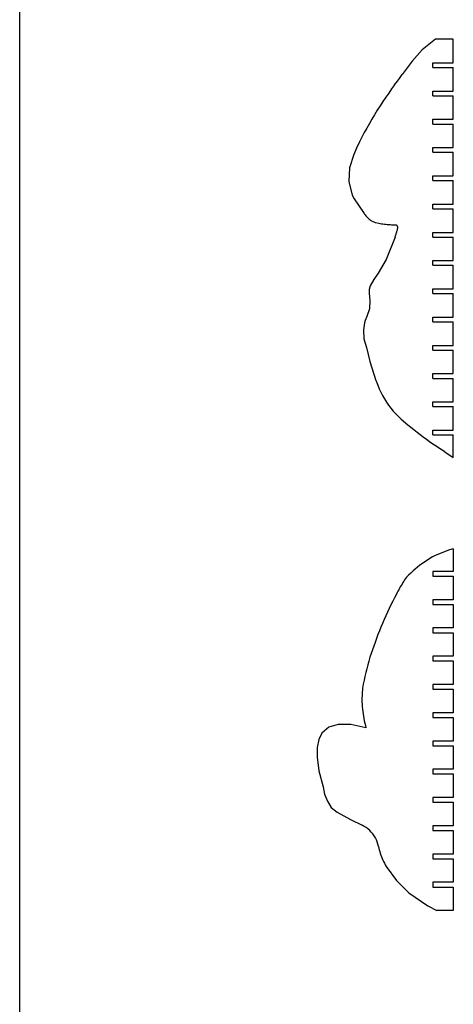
# Model space of a CAD drawing. Extents: x -170 to 170, y -270 to 270.
# Tile 6 of 31: x -170 to -136, y -156 to -78. Entities that reach past the tile are written whole.
import ezdxf

# ---------------------------------------------------------------- set-up
doc = ezdxf.new("R2010")
doc.units = 0
doc.header["$MEASUREMENT"] = 0
doc.layers.get('0').update_dxf_attribs({"linetype": 'CONTINUOUS'})

msp = doc.modelspace()

# ---------------------------------------------------------------- linework, layer by layer
for p, q in [((-170.489, -270.105), (-170.489, 270.105)), ((-137.417, -79.564), (-138.499, -80.413)), ((-136.012, -79.564), (-137.417, -79.564)), ((-136.012, -81.439), (-136.012, -79.564)), ((-138.499, -80.413), (-139.271, -81.322)), ((-139.271, -81.322), (-139.991, -82.274)), ((-137.633, -81.814), (-137.633, -81.439)), ((-137.633, -81.439), (-136.012, -81.439)), ((-139.991, -82.274), (-140.069, -82.376)), ((-137.633, -81.814), (-136.012, -81.814)), ((-136.012, -83.689), (-136.012, -81.814)), ((-140.684, -83.2), (-140.454, -82.891)), ((-140.454, -82.891), (-140.3, -82.685)), ((-140.3, -82.685), (-140.069, -82.376)), ((-141.15, -83.847), (-141.382, -84.186)), ((-140.914, -83.51), (-141.15, -83.847)), ((-140.684, -83.2), (-140.914, -83.51)), ((-137.633, -83.689), (-136.012, -83.689)), ((-137.633, -84.064), (-137.633, -83.689)), ((-141.609, -84.528), (-141.833, -84.873)), ((-141.382, -84.186), (-141.609, -84.528)), ((-137.633, -84.064), (-136.012, -84.064)), ((-136.012, -85.939), (-136.012, -84.064)), ((-142.053, -85.221), (-142.269, -85.57)), ((-141.833, -84.873), (-142.053, -85.221)), ((-142.48, -85.923), (-142.687, -86.278)), ((-142.269, -85.57), (-142.48, -85.923)), ((-137.633, -86.314), (-137.633, -85.939)), ((-137.633, -85.939), (-136.012, -85.939)), ((-143.089, -86.995), (-143.284, -87.357)), ((-142.89, -86.635), (-143.089, -86.995)), ((-142.687, -86.278), (-142.89, -86.635)), ((-137.633, -86.314), (-136.012, -86.314)), ((-136.012, -88.189), (-136.012, -86.314)), ((-143.474, -87.721), (-143.701, -88.229)), ((-143.284, -87.357), (-143.474, -87.721)), ((-143.701, -88.229), (-143.921, -88.739)), ((-137.633, -88.564), (-137.633, -88.189)), ((-137.633, -88.189), (-136.012, -88.189)), ((-137.633, -88.564), (-136.012, -88.564)), ((-136.012, -90.439), (-136.012, -88.564)), ((-143.921, -88.739), (-144.256, -89.797)), ((-144.256, -89.797), (-144.326, -90.903)), ((-144.326, -90.903), (-144.052, -91.977)), ((-137.633, -90.814), (-137.633, -90.439)), ((-137.633, -90.439), (-136.012, -90.439)), ((-137.633, -90.814), (-136.012, -90.814)), ((-136.012, -92.689), (-136.012, -90.814)), ((-144.052, -91.977), (-143.906, -92.263)), ((-143.906, -92.263), (-143.152, -93.365)), ((-137.633, -93.064), (-137.633, -92.689)), ((-137.633, -92.689), (-136.012, -92.689)), ((-137.633, -93.064), (-136.012, -93.064)), ((-136.012, -94.939), (-136.012, -93.064)), ((-143.152, -93.365), (-143.108, -93.43)), ((-143.108, -93.43), (-143.062, -93.493)), ((-143.062, -93.493), (-143.014, -93.554)), ((-143.014, -93.554), (-142.965, -93.614)), ((-142.965, -93.614), (-142.913, -93.673)), ((-142.913, -93.673), (-142.86, -93.73)), ((-142.86, -93.73), (-142.805, -93.785)), ((-142.805, -93.785), (-142.748, -93.839)), ((-142.748, -93.839), (-142.69, -93.89)), ((-142.69, -93.89), (-142.63, -93.94)), ((-142.63, -93.94), (-142.569, -93.988)), ((-142.569, -93.988), (-142.506, -94.034)), ((-142.506, -94.034), (-142.232, -94.156)), ((-142.232, -94.156), (-141.94, -94.219)), ((-141.94, -94.219), (-141.828, -94.236)), ((-141.828, -94.236), (-141.716, -94.251)), ((-141.716, -94.251), (-141.603, -94.266)), ((-141.603, -94.266), (-141.491, -94.28)), ((-141.491, -94.28), (-141.379, -94.292)), ((-141.379, -94.292), (-141.266, -94.304)), ((-141.266, -94.304), (-141.153, -94.314)), ((-141.153, -94.314), (-141.041, -94.324)), ((-141.041, -94.324), (-140.928, -94.332)), ((-140.928, -94.332), (-140.815, -94.339)), ((-140.815, -94.339), (-140.702, -94.345)), ((-140.702, -94.345), (-140.589, -94.351)), ((-140.561, -94.358), (-140.589, -94.351)), ((-140.535, -94.368), (-140.561, -94.358)), ((-140.51, -94.383), (-140.535, -94.368)), ((-140.487, -94.4), (-140.51, -94.383)), ((-140.508, -94.91), (-140.491, -94.85)), ((-140.491, -94.85), (-140.474, -94.79)), ((-140.468, -94.421), (-140.487, -94.4)), ((-140.474, -94.79), (-140.458, -94.73)), ((-140.451, -94.444), (-140.468, -94.421)), ((-140.458, -94.73), (-140.443, -94.67)), ((-140.438, -94.47), (-140.451, -94.444)), ((-140.443, -94.67), (-140.428, -94.609)), ((-140.428, -94.496), (-140.438, -94.47)), ((-140.422, -94.524), (-140.428, -94.496)), ((-140.428, -94.609), (-140.422, -94.581)), ((-140.42, -94.553), (-140.422, -94.524)), ((-140.422, -94.581), (-140.42, -94.553)), ((-140.645, -95.324), (-141.355, -97.1)), ((-140.645, -95.324), (-140.624, -95.265)), ((-140.624, -95.265), (-140.603, -95.207)), ((-140.603, -95.207), (-140.583, -95.148)), ((-140.583, -95.148), (-140.563, -95.089)), ((-140.563, -95.089), (-140.544, -95.029)), ((-140.544, -95.029), (-140.526, -94.97)), ((-140.526, -94.97), (-140.508, -94.91)), ((-137.633, -95.314), (-137.633, -94.939)), ((-137.633, -94.939), (-136.012, -94.939)), ((-137.633, -95.314), (-136.012, -95.314)), ((-136.012, -97.189), (-136.012, -95.314)), ((-141.355, -97.1), (-141.995, -98.202)), ((-137.633, -97.189), (-136.012, -97.189)), ((-137.633, -97.564), (-137.633, -97.189)), ((-137.633, -97.564), (-136.012, -97.564)), ((-136.012, -99.439), (-136.012, -97.564)), ((-142.333, -98.69), (-142.628, -99.204)), ((-141.995, -98.202), (-142.333, -98.69)), ((-142.703, -99.491), (-142.712, -99.788)), ((-142.628, -99.204), (-142.703, -99.491)), ((-137.633, -99.439), (-136.012, -99.439)), ((-137.633, -99.814), (-137.633, -99.439)), ((-142.712, -99.788), (-142.681, -100.083)), ((-142.681, -100.083), (-142.646, -100.378)), ((-137.633, -99.814), (-136.012, -99.814)), ((-136.012, -101.689), (-136.012, -99.814)), ((-142.682, -101.026), (-142.898, -101.641)), ((-142.646, -100.378), (-142.682, -101.026)), ((-142.898, -101.641), (-143.023, -101.969)), ((-137.633, -101.689), (-136.012, -101.689)), ((-137.633, -102.064), (-137.633, -101.689)), ((-143.066, -102.141), (-143.142, -102.705)), ((-143.063, -102.126), (-143.066, -102.141)), ((-143.061, -102.112), (-143.063, -102.126)), ((-143.058, -102.097), (-143.061, -102.112)), ((-143.055, -102.083), (-143.058, -102.097)), ((-143.052, -102.068), (-143.055, -102.083)), ((-143.048, -102.054), (-143.052, -102.068)), ((-143.045, -102.04), (-143.048, -102.054)), ((-143.041, -102.025), (-143.045, -102.04)), ((-143.037, -102.011), (-143.041, -102.025)), ((-143.032, -101.997), (-143.037, -102.011)), ((-143.028, -101.983), (-143.032, -101.997)), ((-143.023, -101.969), (-143.028, -101.983)), ((-137.633, -102.064), (-136.012, -102.064)), ((-136.012, -103.939), (-136.012, -102.064)), ((-143.142, -102.705), (-143.118, -103.415)), ((-143.118, -103.415), (-142.922, -104.098)), ((-142.922, -104.098), (-142.639, -105.229)), ((-137.633, -103.939), (-136.012, -103.939)), ((-137.633, -104.314), (-137.633, -103.939)), ((-137.633, -104.314), (-136.012, -104.314)), ((-136.012, -106.189), (-136.012, -104.314)), ((-142.639, -105.229), (-142.16, -106.733)), ((-137.633, -106.189), (-136.012, -106.189)), ((-137.633, -106.564), (-137.633, -106.189)), ((-137.633, -106.564), (-136.012, -106.564)), ((-136.012, -108.439), (-136.012, -106.564)), ((-142.16, -106.733), (-142.123, -106.83)), ((-142.123, -106.83), (-142.022, -107.113)), ((-142.022, -107.113), (-141.908, -107.392)), ((-141.908, -107.392), (-141.782, -107.665)), ((-141.782, -107.665), (-141.644, -107.933)), ((-141.644, -107.933), (-141.494, -108.194)), ((-141.494, -108.194), (-141.333, -108.449)), ((-141.333, -108.449), (-141.161, -108.696)), ((-141.161, -108.696), (-140.978, -108.935)), ((-140.978, -108.935), (-140.785, -109.166)), ((-137.633, -108.439), (-136.012, -108.439)), ((-137.633, -108.814), (-137.633, -108.439)), ((-137.633, -108.814), (-136.012, -108.814)), ((-136.012, -110.689), (-136.012, -108.814)), ((-140.785, -109.166), (-140.582, -109.389)), ((-140.582, -109.389), (-140.369, -109.602)), ((-140.369, -109.602), (-140.147, -109.806)), ((-140.147, -109.806), (-139.628, -110.256)), ((-139.628, -110.256), (-139.385, -110.453)), ((-139.385, -110.453), (-139.141, -110.648)), ((-139.141, -110.648), (-138.895, -110.841)), ((-138.895, -110.841), (-138.646, -111.031)), ((-138.646, -111.031), (-138.396, -111.219)), ((-138.396, -111.219), (-138.144, -111.404)), ((-137.633, -111.064), (-137.633, -110.689)), ((-137.633, -110.689), (-136.012, -110.689)), ((-137.633, -111.064), (-136.012, -111.064)), ((-136.012, -112.875), (-136.012, -111.064)), ((-138.144, -111.404), (-137.89, -111.586)), ((-137.89, -111.586), (-137.634, -111.766)), ((-137.634, -111.766), (-137.376, -111.943)), ((-137.376, -111.943), (-137.116, -112.118)), ((-137.116, -112.118), (-136.855, -112.29)), ((-136.855, -112.29), (-136.592, -112.459)), ((-136.592, -112.459), (-136.012, -112.875)), ((-137.458, -120.664), (-137.666, -120.781)), ((-136.311, -120.23), (-137.458, -120.664)), ((-136.012, -120.149), (-136.311, -120.23)), ((-136.012, -120.149), (-136.012, -121.939)), ((-138.659, -121.445), (-138.847, -121.592)), ((-138.467, -121.302), (-138.659, -121.445)), ((-138.272, -121.164), (-138.467, -121.302)), ((-138.073, -121.032), (-138.272, -121.164)), ((-137.872, -120.904), (-138.073, -121.032)), ((-137.666, -120.781), (-137.872, -120.904)), ((-139.56, -122.228), (-139.728, -122.398)), ((-139.388, -122.062), (-139.56, -122.228)), ((-139.212, -121.901), (-139.388, -122.062)), ((-139.031, -121.744), (-139.212, -121.901)), ((-138.847, -121.592), (-139.031, -121.744)), ((-137.633, -121.939), (-137.633, -122.314)), ((-136.012, -121.939), (-137.633, -121.939)), ((-140.158, -123.051), (-140.224, -123.163)), ((-140.09, -122.939), (-140.158, -123.051)), ((-140.021, -122.829), (-140.09, -122.939)), ((-139.95, -122.72), (-140.021, -122.829)), ((-139.878, -122.611), (-139.95, -122.72)), ((-139.804, -122.504), (-139.878, -122.611)), ((-139.728, -122.398), (-139.804, -122.504)), ((-137.633, -122.314), (-136.012, -122.314)), ((-136.012, -122.314), (-136.012, -124.189)), ((-140.529, -123.739), (-140.678, -124.026)), ((-140.472, -123.622), (-140.529, -123.739)), ((-140.412, -123.506), (-140.472, -123.622)), ((-140.351, -123.391), (-140.412, -123.506)), ((-140.288, -123.277), (-140.351, -123.391)), ((-140.224, -123.163), (-140.288, -123.277)), ((-140.967, -124.604), (-141.107, -124.895)), ((-140.824, -124.314), (-140.967, -124.604)), ((-140.678, -124.026), (-140.824, -124.314)), ((-136.012, -124.189), (-137.633, -124.189)), ((-137.633, -124.189), (-137.633, -124.564)), ((-137.633, -124.564), (-136.012, -124.564)), ((-136.012, -124.564), (-136.012, -126.439)), ((-141.244, -125.187), (-141.379, -125.481)), ((-141.107, -124.895), (-141.244, -125.187)), ((-141.639, -126.072), (-141.765, -126.369)), ((-141.51, -125.776), (-141.639, -126.072)), ((-141.379, -125.481), (-141.51, -125.776)), ((-142.007, -126.968), (-142.124, -127.269)), ((-141.887, -126.668), (-142.007, -126.968)), ((-141.765, -126.369), (-141.887, -126.668)), ((-136.012, -126.439), (-137.633, -126.439)), ((-137.633, -126.439), (-137.633, -126.814)), ((-137.633, -126.814), (-136.012, -126.814)), ((-136.012, -126.814), (-136.012, -128.689)), ((-142.234, -127.584), (-142.342, -127.879)), ((-142.124, -127.269), (-142.234, -127.584)), ((-142.545, -128.474), (-142.639, -128.774)), ((-142.446, -128.176), (-142.545, -128.474)), ((-142.342, -127.879), (-142.446, -128.176)), ((-142.729, -129.075), (-142.814, -129.378)), ((-142.639, -128.774), (-142.729, -129.075)), ((-137.633, -128.689), (-137.633, -129.064)), ((-136.012, -128.689), (-137.633, -128.689)), ((-137.633, -129.064), (-136.012, -129.064)), ((-136.012, -129.064), (-136.012, -130.939)), ((-142.97, -129.987), (-143.041, -130.294)), ((-142.894, -129.682), (-142.97, -129.987)), ((-142.814, -129.378), (-142.894, -129.682)), ((-143.169, -130.909), (-143.225, -131.219)), ((-143.107, -130.601), (-143.169, -130.909)), ((-143.041, -130.294), (-143.107, -130.601)), ((-143.225, -131.219), (-143.282, -132.128)), ((-136.012, -130.939), (-137.633, -130.939)), ((-137.633, -130.939), (-137.633, -131.314)), ((-137.633, -131.314), (-136.012, -131.314)), ((-136.012, -131.314), (-136.012, -133.189)), ((-143.282, -132.128), (-143.276, -132.319)), ((-143.276, -132.319), (-143.266, -132.51)), ((-143.266, -132.51), (-143.252, -132.701)), ((-143.252, -132.701), (-143.234, -132.892)), ((-143.234, -132.892), (-143.213, -133.082)), ((-143.213, -133.082), (-143.187, -133.271)), ((-143.187, -133.271), (-143.158, -133.46)), ((-136.012, -133.189), (-137.633, -133.189)), ((-137.633, -133.189), (-137.633, -133.564)), ((-143.158, -133.46), (-143.125, -133.649)), ((-143.125, -133.649), (-143.088, -133.836)), ((-143.088, -133.836), (-143.047, -134.023)), ((-143.047, -134.023), (-143.002, -134.209)), ((-137.633, -133.564), (-136.012, -133.564)), ((-136.012, -133.564), (-136.012, -135.439)), ((-146.458, -134.807), (-146.713, -135.313)), ((-145.919, -134.34), (-146.458, -134.807)), ((-145.155, -134.116), (-145.919, -134.34)), ((-144.167, -134.134), (-145.155, -134.116)), ((-142.953, -134.394), (-144.167, -134.134)), ((-143.002, -134.209), (-142.953, -134.394)), ((-146.713, -135.313), (-146.844, -135.954)), ((-137.633, -135.439), (-137.633, -135.814)), ((-136.012, -135.439), (-137.633, -135.439)), ((-146.844, -135.954), (-146.849, -136.731)), ((-137.633, -135.814), (-136.012, -135.814)), ((-136.012, -135.814), (-136.012, -137.689)), ((-146.849, -136.731), (-146.695, -137.819)), ((-146.695, -137.819), (-146.366, -139.095)), ((-137.633, -137.689), (-137.633, -138.064)), ((-136.012, -137.689), (-137.633, -137.689)), ((-137.633, -138.064), (-136.012, -138.064)), ((-136.012, -138.064), (-136.012, -139.939)), ((-146.366, -139.095), (-146.241, -139.681)), ((-146.241, -139.681), (-146.013, -140.234)), ((-146.013, -140.234), (-145.722, -140.746)), ((-136.012, -139.939), (-137.633, -139.939)), ((-137.633, -139.939), (-137.633, -140.314)), ((-137.633, -140.314), (-136.012, -140.314)), ((-136.012, -140.314), (-136.012, -142.189)), ((-145.722, -140.746), (-145.235, -141.096)), ((-145.235, -141.096), (-144.183, -141.676)), ((-144.183, -141.676), (-143.268, -142.151)), ((-143.104, -142.234), (-143.268, -142.151)), ((-142.947, -142.33), (-143.104, -142.234)), ((-142.798, -142.438), (-142.947, -142.33)), ((-142.659, -142.558), (-142.798, -142.438)), ((-142.529, -142.689), (-142.659, -142.558)), ((-137.633, -142.189), (-137.633, -142.564)), ((-136.012, -142.189), (-137.633, -142.189)), ((-137.633, -142.564), (-136.012, -142.564)), ((-136.012, -142.564), (-136.012, -144.439)), ((-142.411, -142.829), (-142.529, -142.689)), ((-142.304, -142.979), (-142.411, -142.829)), ((-142.21, -143.137), (-142.304, -142.979)), ((-142.129, -143.303), (-142.21, -143.137)), ((-142.062, -143.474), (-142.129, -143.303)), ((-142.009, -143.65), (-142.062, -143.474)), ((-141.97, -143.83), (-142.009, -143.65)), ((-141.97, -143.83), (-141.937, -143.969)), ((-141.937, -143.969), (-141.9, -144.107)), ((-141.9, -144.107), (-141.861, -144.245)), ((-141.861, -144.245), (-141.817, -144.381)), ((-141.817, -144.381), (-141.771, -144.517)), ((-141.771, -144.517), (-141.72, -144.651)), ((-141.72, -144.651), (-141.667, -144.783)), ((-141.667, -144.783), (-141.61, -144.915)), ((-141.61, -144.915), (-141.55, -145.045)), ((-136.012, -144.439), (-137.633, -144.439)), ((-137.633, -144.439), (-137.633, -144.814)), ((-137.633, -144.814), (-136.012, -144.814)), ((-136.012, -144.814), (-136.012, -146.689)), ((-141.55, -145.045), (-141.487, -145.173)), ((-141.487, -145.173), (-141.42, -145.3)), ((-141.42, -145.3), (-141.35, -145.425)), ((-141.35, -145.425), (-140.515, -146.537)), ((-140.515, -146.537), (-139.535, -147.526)), ((-136.012, -146.689), (-137.633, -146.689)), ((-137.633, -146.689), (-137.633, -147.064)), ((-137.633, -147.064), (-136.012, -147.064)), ((-136.012, -147.064), (-136.012, -148.939)), ((-139.535, -147.526), (-138.049, -148.554)), ((-138.049, -148.554), (-137.323, -148.939)), ((-136.012, -148.939), (-137.323, -148.939))]:
    msp.add_line(p, q)

doc.saveas('drawing.dxf')
